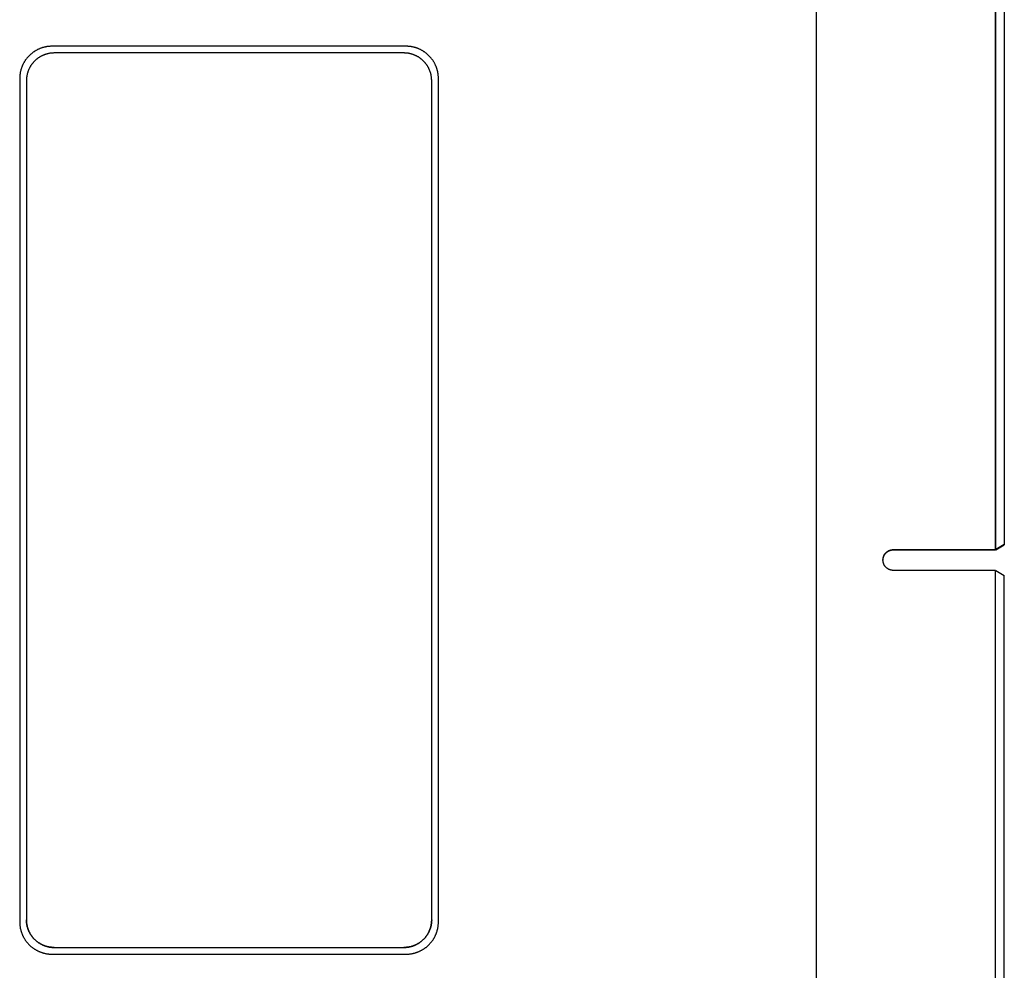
# Model space of a CAD drawing. Header units: inches. Extents: x 0 to 22, y 0 to 17.
# Tile 22 of 39: x 10.9 to 13.1, y 7.7 to 9.8. Entities that reach past the tile are written whole.
import ezdxf

# ---------------------------------------------------------------- set-up
doc = ezdxf.new("R2010")
doc.units = ezdxf.units.IN
doc.header["$LTSCALE"] = 1.21
doc.header["$MEASUREMENT"] = 0
doc.layers.get('0').update_dxf_attribs({"linetype": 'CONTINUOUS'})

msp = doc.modelspace()

# ---------------------------------------------------------------- linework, layer by layer
at = {"color": 7, "linetype": 'CONTINUOUS'}
for p, q in [((12.6459, 6.4377), (12.6459, 11.2444)), ((13.0463, 8.604), (13.0463, 10.4276)), ((13.0473, 8.6044), (13.0473, 10.4269)), ((13.066, 10.3931), (13.066, 8.6148)), ((10.9369, 9.7295), (10.9369, 9.7294)), ((11.7289, 9.7295), (10.9369, 9.7295)), ((11.7289, 9.7294), (10.9369, 9.7294)), ((11.7289, 9.7295), (11.7289, 9.7294)), ((11.7239, 9.7145), (10.9419, 9.7145)), ((10.8649, 9.6575), (10.8649, 7.7715)), ((10.8799, 9.6525), (10.8799, 7.7765)), ((11.7859, 7.7765), (11.7859, 9.6525)), ((11.8009, 7.7715), (11.8009, 9.6575)), ((13.0467, 8.6035), (13.066, 8.6148)), ((13.066, 8.6152), (13.0473, 8.6044)), ((12.818, 8.604), (13.0463, 8.604)), ((12.818, 8.604), (12.818, 8.6035)), ((12.818, 8.6035), (13.0463, 8.6035)), ((13.0473, 8.6044), (13.0467, 8.604)), ((13.0467, 8.604), (13.0467, 8.6035)), ((13.0463, 8.5576), (12.818, 8.5576)), ((13.0463, 6.9998), (13.0463, 8.5576)), ((13.0467, 8.5576), (13.066, 8.5463)), ((13.066, 7.0341), (13.066, 8.5463)), ((10.9419, 7.7145), (11.7239, 7.7145)), ((10.9419, 7.7145), (11.7239, 7.7145)), ((10.9419, 7.7145), (10.9419, 7.7145)), ((11.7239, 7.7145), (11.7239, 7.7145)), ((10.9369, 7.6995), (11.7289, 7.6995))]:
    msp.add_line(p, q, dxfattribs=at)
for points, knots in [([(10.9369, 9.7295), (10.9362, 9.7295), (10.9347, 9.7294), (10.9325, 9.7293), (10.9303, 9.7292), (10.9281, 9.7289), (10.9259, 9.7286), (10.9237, 9.7282), (10.9215, 9.7278), (10.9194, 9.7273), (10.9172, 9.7267), (10.9151, 9.7261), (10.913, 9.7254), (10.9109, 9.7246), (10.9089, 9.7238), (10.9068, 9.7229), (10.9048, 9.7219), (10.9029, 9.7209), (10.9009, 9.7198), (10.899, 9.7187), (10.8971, 9.7175), (10.8953, 9.7162), (10.8935, 9.7149), (10.8918, 9.7136), (10.8901, 9.7121), (10.8884, 9.7107), (10.8868, 9.7092), (10.8852, 9.7076), (10.8837, 9.706), (10.8822, 9.7043), (10.8808, 9.7026), (10.8795, 9.7009), (10.8781, 9.6991), (10.8769, 9.6972), (10.8757, 9.6954), (10.8746, 9.6935), (10.8735, 9.6915), (10.8725, 9.6896), (10.8715, 9.6876), (10.8706, 9.6855), (10.8698, 9.6835), (10.869, 9.6814), (10.8683, 9.6793), (10.8677, 9.6772), (10.8671, 9.675), (10.8666, 9.6729), (10.8661, 9.6707), (10.8658, 9.6685), (10.8655, 9.6663), (10.8652, 9.6641), (10.8651, 9.6619), (10.8649, 9.6597), (10.8649, 9.6582), (10.8649, 9.6575)], [0, 0, 0, 0, 0.019608, 0.039216, 0.058825, 0.078433, 0.098041, 0.117649, 0.137257, 0.156866, 0.176474, 0.196082, 0.21569, 0.235298, 0.254906, 0.274514, 0.294122, 0.313731, 0.333339, 0.352947, 0.372555, 0.392163, 0.411771, 0.431378, 0.450986, 0.470594, 0.490202, 0.50981, 0.529418, 0.549026, 0.568633, 0.588241, 0.607849, 0.627457, 0.647064, 0.666672, 0.68628, 0.705887, 0.725495, 0.745102, 0.76471, 0.784318, 0.803925, 0.823533, 0.84314, 0.862748, 0.882355, 0.901963, 0.92157, 0.941178, 0.960785, 0.980393, 1, 1, 1, 1]), ([(10.9369, 9.7294), (10.9362, 9.7294), (10.9347, 9.7294), (10.9325, 9.7293), (10.9303, 9.7291), (10.9281, 9.7289), (10.9259, 9.7286), (10.9237, 9.7282), (10.9215, 9.7278), (10.9194, 9.7273), (10.9172, 9.7267), (10.9151, 9.726), (10.913, 9.7253), (10.9109, 9.7246), (10.9089, 9.7237), (10.9068, 9.7228), (10.9048, 9.7219), (10.9029, 9.7209), (10.9009, 9.7198), (10.899, 9.7186), (10.8971, 9.7174), (10.8953, 9.7162), (10.8935, 9.7149), (10.8918, 9.7135), (10.8901, 9.7121), (10.8884, 9.7106), (10.8868, 9.7091), (10.8852, 9.7075), (10.8837, 9.7059), (10.8822, 9.7043), (10.8808, 9.7026), (10.8795, 9.7008), (10.8781, 9.699), (10.8769, 9.6972), (10.8757, 9.6953), (10.8746, 9.6934), (10.8735, 9.6915), (10.8725, 9.6895), (10.8715, 9.6875), (10.8706, 9.6855), (10.8698, 9.6834), (10.869, 9.6814), (10.8683, 9.6792), (10.8677, 9.6771), (10.8671, 9.675), (10.8666, 9.6728), (10.8661, 9.6707), (10.8658, 9.6685), (10.8655, 9.6663), (10.8652, 9.6641), (10.8651, 9.6619), (10.8649, 9.6597), (10.8649, 9.6582), (10.8649, 9.6575)], [0, 0, 0, 0, 0.019616, 0.039232, 0.058847, 0.078463, 0.098079, 0.117695, 0.13731, 0.156926, 0.176542, 0.196158, 0.215773, 0.235389, 0.255005, 0.27462, 0.294236, 0.313852, 0.333467, 0.353083, 0.372698, 0.392314, 0.411929, 0.431545, 0.45116, 0.470776, 0.490391, 0.510007, 0.529622, 0.549237, 0.568853, 0.588468, 0.608083, 0.627699, 0.647314, 0.666929, 0.686544, 0.70616, 0.725775, 0.74539, 0.765005, 0.78462, 0.804235, 0.82385, 0.843465, 0.863081, 0.882696, 0.902311, 0.921926, 0.941541, 0.961156, 0.980771, 1, 1, 1, 1]), ([(11.8009, 9.6575), (11.8009, 9.6582), (11.8009, 9.6597), (11.8008, 9.6619), (11.8006, 9.6641), (11.8004, 9.6663), (11.8001, 9.6685), (11.7997, 9.6707), (11.7993, 9.6729), (11.7988, 9.675), (11.7982, 9.6772), (11.7975, 9.6793), (11.7968, 9.6814), (11.7961, 9.6835), (11.7952, 9.6855), (11.7943, 9.6876), (11.7934, 9.6896), (11.7924, 9.6915), (11.7913, 9.6935), (11.7902, 9.6954), (11.789, 9.6972), (11.7877, 9.6991), (11.7864, 9.7009), (11.785, 9.7026), (11.7836, 9.7043), (11.7821, 9.706), (11.7806, 9.7076), (11.7791, 9.7092), (11.7774, 9.7107), (11.7758, 9.7121), (11.7741, 9.7136), (11.7723, 9.7149), (11.7705, 9.7162), (11.7687, 9.7175), (11.7668, 9.7187), (11.7649, 9.7198), (11.763, 9.7209), (11.761, 9.7219), (11.759, 9.7229), (11.757, 9.7238), (11.7549, 9.7246), (11.7529, 9.7254), (11.7508, 9.7261), (11.7486, 9.7267), (11.7465, 9.7273), (11.7443, 9.7278), (11.7422, 9.7282), (11.74, 9.7286), (11.7378, 9.7289), (11.7356, 9.7292), (11.7334, 9.7293), (11.7311, 9.7294), (11.7297, 9.7295), (11.7289, 9.7295)], [0, 0, 0, 0, 0.019607, 0.039215, 0.058822, 0.07843, 0.098037, 0.117645, 0.137252, 0.15686, 0.176467, 0.196075, 0.215682, 0.23529, 0.254898, 0.274505, 0.294113, 0.31372, 0.333328, 0.352936, 0.372543, 0.392151, 0.411759, 0.431367, 0.450974, 0.470582, 0.49019, 0.509798, 0.529406, 0.549014, 0.568622, 0.588229, 0.607837, 0.627445, 0.647053, 0.666661, 0.686269, 0.705878, 0.725486, 0.745094, 0.764702, 0.78431, 0.803918, 0.823526, 0.843134, 0.862743, 0.882351, 0.901959, 0.921567, 0.941175, 0.960784, 0.980392, 1, 1, 1, 1]), ([(11.8009, 9.6575), (11.8009, 9.6582), (11.8009, 9.6597), (11.8008, 9.6619), (11.8006, 9.6641), (11.8004, 9.6663), (11.8001, 9.6685), (11.7997, 9.6707), (11.7993, 9.6728), (11.7988, 9.675), (11.7982, 9.6771), (11.7975, 9.6792), (11.7968, 9.6814), (11.7961, 9.6834), (11.7952, 9.6855), (11.7943, 9.6875), (11.7934, 9.6895), (11.7924, 9.6915), (11.7913, 9.6934), (11.7902, 9.6953), (11.789, 9.6972), (11.7877, 9.699), (11.7864, 9.7008), (11.785, 9.7026), (11.7836, 9.7043), (11.7821, 9.7059), (11.7806, 9.7075), (11.7791, 9.7091), (11.7774, 9.7106), (11.7758, 9.7121), (11.7741, 9.7135), (11.7723, 9.7149), (11.7705, 9.7162), (11.7687, 9.7174), (11.7668, 9.7186), (11.7649, 9.7198), (11.763, 9.7209), (11.761, 9.7219), (11.759, 9.7228), (11.757, 9.7237), (11.7549, 9.7246), (11.7529, 9.7253), (11.7508, 9.726), (11.7486, 9.7267), (11.7465, 9.7273), (11.7443, 9.7278), (11.7422, 9.7282), (11.74, 9.7286), (11.7378, 9.7289), (11.7356, 9.7291), (11.7334, 9.7293), (11.7311, 9.7294), (11.7297, 9.7294), (11.7289, 9.7294)], [0, 0, 0, 0, 0.019229, 0.038844, 0.058459, 0.078074, 0.097689, 0.117304, 0.136919, 0.156535, 0.17615, 0.195765, 0.21538, 0.234995, 0.25461, 0.274225, 0.29384, 0.313456, 0.333071, 0.352686, 0.372301, 0.391917, 0.411532, 0.431147, 0.450763, 0.470378, 0.489993, 0.509609, 0.529224, 0.54884, 0.568455, 0.588071, 0.607686, 0.627302, 0.646917, 0.666533, 0.686148, 0.705764, 0.72538, 0.744995, 0.764611, 0.784227, 0.803842, 0.823458, 0.843074, 0.86269, 0.882305, 0.901921, 0.921537, 0.941153, 0.960768, 0.980384, 1, 1, 1, 1]), ([(10.9419, 9.7145), (10.9413, 9.7145), (10.9399, 9.7144), (10.938, 9.7143), (10.936, 9.7142), (10.934, 9.714), (10.932, 9.7137), (10.9301, 9.7133), (10.9281, 9.7129), (10.9262, 9.7124), (10.9243, 9.7119), (10.9224, 9.7113), (10.9205, 9.7107), (10.9187, 9.7099), (10.9168, 9.7092), (10.915, 9.7083), (10.9132, 9.7074), (10.9115, 9.7065), (10.9098, 9.7055), (10.9081, 9.7044), (10.9064, 9.7033), (10.9048, 9.7022), (10.9033, 9.7009), (10.9017, 9.6997), (10.9002, 9.6984), (10.8988, 9.697), (10.8974, 9.6956), (10.896, 9.6942), (10.8947, 9.6927), (10.8934, 9.6911), (10.8922, 9.6896), (10.8911, 9.6879), (10.89, 9.6863), (10.8889, 9.6846), (10.8879, 9.6829), (10.8869, 9.6811), (10.8861, 9.6794), (10.8852, 9.6776), (10.8844, 9.6757), (10.8837, 9.6739), (10.8831, 9.672), (10.8825, 9.6701), (10.8819, 9.6682), (10.8815, 9.6663), (10.8811, 9.6643), (10.8807, 9.6624), (10.8804, 9.6604), (10.8802, 9.6584), (10.88, 9.6564), (10.8799, 9.6545), (10.8799, 9.6531), (10.8799, 9.6525)], [0, 0, 0, 0, 0.020409, 0.040817, 0.061226, 0.081634, 0.102043, 0.122451, 0.14286, 0.163268, 0.183677, 0.204085, 0.224494, 0.244902, 0.265311, 0.285719, 0.306127, 0.326536, 0.346944, 0.367352, 0.387761, 0.408169, 0.428577, 0.448986, 0.469394, 0.489802, 0.51021, 0.530618, 0.551026, 0.571434, 0.591843, 0.612251, 0.632659, 0.653067, 0.673475, 0.693883, 0.71429, 0.734698, 0.755106, 0.775514, 0.795922, 0.81633, 0.836738, 0.857145, 0.877553, 0.897961, 0.918369, 0.938777, 0.959184, 0.979592, 1, 1, 1, 1]), ([(11.7859, 9.6525), (11.7859, 9.6531), (11.7859, 9.6545), (11.7858, 9.6564), (11.7856, 9.6584), (11.7854, 9.6604), (11.7851, 9.6624), (11.7848, 9.6643), (11.7844, 9.6663), (11.7839, 9.6682), (11.7834, 9.6701), (11.7828, 9.672), (11.7821, 9.6739), (11.7814, 9.6757), (11.7806, 9.6776), (11.7798, 9.6794), (11.7789, 9.6811), (11.778, 9.6829), (11.777, 9.6846), (11.7759, 9.6863), (11.7748, 9.6879), (11.7736, 9.6896), (11.7724, 9.6911), (11.7711, 9.6927), (11.7698, 9.6942), (11.7685, 9.6956), (11.7671, 9.697), (11.7656, 9.6984), (11.7641, 9.6997), (11.7626, 9.7009), (11.761, 9.7022), (11.7594, 9.7033), (11.7578, 9.7044), (11.7561, 9.7055), (11.7544, 9.7065), (11.7526, 9.7074), (11.7508, 9.7083), (11.749, 9.7092), (11.7472, 9.7099), (11.7453, 9.7107), (11.7435, 9.7113), (11.7416, 9.7119), (11.7397, 9.7124), (11.7377, 9.7129), (11.7358, 9.7133), (11.7338, 9.7137), (11.7319, 9.714), (11.7299, 9.7142), (11.7279, 9.7143), (11.7259, 9.7144), (11.7246, 9.7145), (11.7239, 9.7145)], [0, 0, 0, 0, 0.020408, 0.040816, 0.061223, 0.081631, 0.102039, 0.122447, 0.142855, 0.163262, 0.18367, 0.204078, 0.224486, 0.244894, 0.265302, 0.28571, 0.306117, 0.326525, 0.346933, 0.367341, 0.387749, 0.408157, 0.428566, 0.448974, 0.469382, 0.48979, 0.510198, 0.530606, 0.551014, 0.571423, 0.591831, 0.612239, 0.632648, 0.653056, 0.673464, 0.693873, 0.714281, 0.734689, 0.755098, 0.775506, 0.795915, 0.816323, 0.836732, 0.85714, 0.877549, 0.897957, 0.918366, 0.938774, 0.959183, 0.979591, 1, 1, 1, 1]), ([(12.7947, 8.5808), (12.7947, 8.5811), (12.7947, 8.5818), (12.7948, 8.5827), (12.7949, 8.5837), (12.795, 8.5846), (12.7952, 8.5856), (12.7954, 8.5865), (12.7957, 8.5874), (12.796, 8.5884), (12.7963, 8.5893), (12.7967, 8.5902), (12.7971, 8.591), (12.7975, 8.5919), (12.798, 8.5927), (12.7985, 8.5935), (12.799, 8.5943), (12.7996, 8.5951), (12.8002, 8.5958), (12.8009, 8.5966), (12.8015, 8.5972), (12.8022, 8.5979), (12.8029, 8.5985), (12.8037, 8.5992), (12.8045, 8.5997), (12.8052, 8.6003), (12.8061, 8.6008), (12.8069, 8.6013), (12.8078, 8.6017), (12.8086, 8.6021), (12.8095, 8.6025), (12.8104, 8.6028), (12.8113, 8.6031), (12.8123, 8.6033), (12.8132, 8.6036), (12.8141, 8.6037), (12.8151, 8.6039), (12.816, 8.604), (12.817, 8.604), (12.8176, 8.604), (12.818, 8.604)], [0, 0, 0, 0, 0.026315, 0.052631, 0.078946, 0.105261, 0.131577, 0.157892, 0.184207, 0.210523, 0.236838, 0.263153, 0.289469, 0.315784, 0.3421, 0.368416, 0.394731, 0.421047, 0.447362, 0.473678, 0.499994, 0.52631, 0.552626, 0.578941, 0.605257, 0.631573, 0.657889, 0.684205, 0.710522, 0.736838, 0.763154, 0.78947, 0.815786, 0.842102, 0.868419, 0.894735, 0.921051, 0.947367, 0.973684, 1, 1, 1, 1]), ([(12.7947, 8.5808), (12.7947, 8.581), (12.7948, 8.5814), (12.7948, 8.5822), (12.7949, 8.5831), (12.795, 8.5841), (12.7952, 8.585), (12.7954, 8.586), (12.7957, 8.5869), (12.796, 8.5878), (12.7963, 8.5887), (12.7967, 8.5896), (12.7971, 8.5905), (12.7975, 8.5913), (12.798, 8.5922), (12.7985, 8.593), (12.799, 8.5938), (12.7996, 8.5945), (12.8002, 8.5953), (12.8009, 8.596), (12.8015, 8.5967), (12.8022, 8.5974), (12.8029, 8.598), (12.8037, 8.5986), (12.8045, 8.5992), (12.8052, 8.5997), (12.8061, 8.6002), (12.8069, 8.6007), (12.8078, 8.6011), (12.8086, 8.6015), (12.8095, 8.6019), (12.8104, 8.6022), (12.8113, 8.6025), (12.8123, 8.6028), (12.8132, 8.603), (12.8141, 8.6032), (12.8151, 8.6033), (12.816, 8.6034), (12.817, 8.6035), (12.8176, 8.6035), (12.818, 8.6035)], [0, 0, 0, 0, 0.011421, 0.038139, 0.064857, 0.091575, 0.118293, 0.145011, 0.171728, 0.198446, 0.225164, 0.251882, 0.2786, 0.305318, 0.332036, 0.358754, 0.385473, 0.412191, 0.438909, 0.465627, 0.492346, 0.519064, 0.545782, 0.572501, 0.599219, 0.625938, 0.652656, 0.679375, 0.706094, 0.732812, 0.759531, 0.78625, 0.812968, 0.839687, 0.866406, 0.893125, 0.919844, 0.946562, 0.973281, 1, 1, 1, 1]), ([(12.818, 8.5576), (12.8176, 8.5576), (12.817, 8.5576), (12.816, 8.5577), (12.8151, 8.5578), (12.8141, 8.5579), (12.8132, 8.5581), (12.8123, 8.5583), (12.8113, 8.5586), (12.8104, 8.5588), (12.8095, 8.5592), (12.8086, 8.5595), (12.8078, 8.5599), (12.8069, 8.5604), (12.8061, 8.5609), (12.8052, 8.5614), (12.8045, 8.5619), (12.8037, 8.5625), (12.8029, 8.5631), (12.8022, 8.5637), (12.8015, 8.5644), (12.8009, 8.5651), (12.8002, 8.5658), (12.7996, 8.5665), (12.799, 8.5673), (12.7985, 8.5681), (12.798, 8.5689), (12.7975, 8.5698), (12.7971, 8.5706), (12.7967, 8.5715), (12.7963, 8.5724), (12.796, 8.5733), (12.7957, 8.5742), (12.7954, 8.5751), (12.7952, 8.5761), (12.795, 8.577), (12.7949, 8.5779), (12.7948, 8.5789), (12.7947, 8.5799), (12.7947, 8.5805), (12.7947, 8.5808)], [0, 0, 0, 0, 0.026316, 0.052633, 0.078949, 0.105265, 0.131581, 0.157898, 0.184214, 0.21053, 0.236846, 0.263162, 0.289478, 0.315795, 0.342111, 0.368427, 0.394743, 0.421059, 0.447374, 0.47369, 0.500006, 0.526322, 0.552638, 0.578953, 0.605269, 0.631584, 0.6579, 0.684216, 0.710531, 0.736847, 0.763162, 0.789477, 0.815793, 0.842108, 0.868423, 0.894739, 0.921054, 0.947369, 0.973685, 1, 1, 1, 1]), ([(10.8649, 7.7715), (10.8649, 7.7708), (10.8649, 7.7693), (10.8651, 7.7671), (10.8652, 7.7649), (10.8655, 7.7627), (10.8658, 7.7605), (10.8661, 7.7583), (10.8666, 7.7561), (10.8671, 7.754), (10.8677, 7.7518), (10.8683, 7.7497), (10.869, 7.7476), (10.8698, 7.7455), (10.8706, 7.7435), (10.8715, 7.7414), (10.8725, 7.7394), (10.8735, 7.7375), (10.8746, 7.7355), (10.8757, 7.7336), (10.8769, 7.7318), (10.8781, 7.7299), (10.8795, 7.7281), (10.8808, 7.7264), (10.8822, 7.7247), (10.8837, 7.723), (10.8852, 7.7214), (10.8868, 7.7198), (10.8884, 7.7183), (10.8901, 7.7169), (10.8918, 7.7154), (10.8935, 7.7141), (10.8953, 7.7128), (10.8971, 7.7115), (10.899, 7.7103), (10.9009, 7.7092), (10.9029, 7.7081), (10.9048, 7.7071), (10.9068, 7.7061), (10.9089, 7.7052), (10.9109, 7.7044), (10.913, 7.7036), (10.9151, 7.7029), (10.9172, 7.7023), (10.9194, 7.7017), (10.9215, 7.7012), (10.9237, 7.7008), (10.9259, 7.7004), (10.9281, 7.7001), (10.9303, 7.6998), (10.9325, 7.6997), (10.9347, 7.6996), (10.9362, 7.6995), (10.9369, 7.6995)], [0, 0, 0, 0, 0.019607, 0.039215, 0.058822, 0.07843, 0.098037, 0.117645, 0.137252, 0.15686, 0.176467, 0.196075, 0.215682, 0.23529, 0.254898, 0.274505, 0.294113, 0.31372, 0.333328, 0.352936, 0.372543, 0.392151, 0.411759, 0.431367, 0.450974, 0.470582, 0.49019, 0.509798, 0.529406, 0.549014, 0.568622, 0.588229, 0.607837, 0.627445, 0.647053, 0.666661, 0.686269, 0.705878, 0.725486, 0.745094, 0.764702, 0.78431, 0.803918, 0.823526, 0.843134, 0.862743, 0.882351, 0.901959, 0.921567, 0.941175, 0.960784, 0.980392, 1, 1, 1, 1]), ([(10.8799, 7.7765), (10.8799, 7.7758), (10.8799, 7.7745), (10.88, 7.7726), (10.8802, 7.7706), (10.8804, 7.7686), (10.8807, 7.7666), (10.8811, 7.7647), (10.8815, 7.7627), (10.8819, 7.7608), (10.8825, 7.7589), (10.8831, 7.757), (10.8837, 7.7551), (10.8844, 7.7533), (10.8852, 7.7514), (10.8861, 7.7496), (10.8869, 7.7479), (10.8879, 7.7461), (10.8889, 7.7444), (10.89, 7.7427), (10.8911, 7.7411), (10.8922, 7.7394), (10.8934, 7.7379), (10.8947, 7.7363), (10.896, 7.7348), (10.8974, 7.7334), (10.8988, 7.732), (10.9002, 7.7306), (10.9017, 7.7293), (10.9033, 7.7281), (10.9048, 7.7268), (10.9064, 7.7257), (10.9081, 7.7246), (10.9098, 7.7235), (10.9115, 7.7225), (10.9132, 7.7216), (10.915, 7.7207), (10.9168, 7.7198), (10.9187, 7.7191), (10.9205, 7.7183), (10.9224, 7.7177), (10.9243, 7.7171), (10.9262, 7.7166), (10.9281, 7.7161), (10.9301, 7.7157), (10.932, 7.7153), (10.934, 7.715), (10.936, 7.7148), (10.938, 7.7147), (10.9399, 7.7146), (10.9413, 7.7145), (10.9419, 7.7145)], [0, 0, 0, 0, 0.019969, 0.040386, 0.060803, 0.081219, 0.101636, 0.122053, 0.14247, 0.162887, 0.183304, 0.203721, 0.224138, 0.244555, 0.264972, 0.285389, 0.305806, 0.326224, 0.346641, 0.367058, 0.387475, 0.407892, 0.428309, 0.448727, 0.469144, 0.489561, 0.509978, 0.530396, 0.550813, 0.571231, 0.591648, 0.612065, 0.632483, 0.6529, 0.673318, 0.693735, 0.714153, 0.73457, 0.754988, 0.775406, 0.795823, 0.816241, 0.836659, 0.857076, 0.877494, 0.897912, 0.918329, 0.938747, 0.959165, 0.979582, 1, 1, 1, 1]), ([(10.9419, 7.7145), (10.9413, 7.7145), (10.9399, 7.7145), (10.938, 7.7146), (10.936, 7.7148), (10.934, 7.715), (10.932, 7.7153), (10.9301, 7.7156), (10.9281, 7.716), (10.9262, 7.7165), (10.9243, 7.717), (10.9224, 7.7176), (10.9205, 7.7183), (10.9187, 7.719), (10.9168, 7.7198), (10.915, 7.7206), (10.9132, 7.7215), (10.9115, 7.7225), (10.9098, 7.7235), (10.9081, 7.7245), (10.9064, 7.7256), (10.9048, 7.7268), (10.9033, 7.728), (10.9017, 7.7293), (10.9002, 7.7306), (10.8988, 7.7319), (10.8974, 7.7334), (10.896, 7.7348), (10.8947, 7.7363), (10.8934, 7.7378), (10.8922, 7.7394), (10.8911, 7.741), (10.89, 7.7427), (10.8889, 7.7443), (10.8879, 7.7461), (10.8869, 7.7478), (10.8861, 7.7496), (10.8852, 7.7514), (10.8844, 7.7532), (10.8837, 7.7551), (10.8831, 7.757), (10.8825, 7.7588), (10.8819, 7.7608), (10.8815, 7.7627), (10.8811, 7.7646), (10.8807, 7.7666), (10.8804, 7.7686), (10.8802, 7.7705), (10.88, 7.7725), (10.8799, 7.7745), (10.8799, 7.7758), (10.8799, 7.7765)], [0, 0, 0, 0, 0.020409, 0.040817, 0.061226, 0.081634, 0.102043, 0.122451, 0.14286, 0.163268, 0.183677, 0.204085, 0.224494, 0.244902, 0.265311, 0.285719, 0.306127, 0.326536, 0.346944, 0.367352, 0.387761, 0.408169, 0.428577, 0.448986, 0.469394, 0.489802, 0.51021, 0.530618, 0.551026, 0.571434, 0.591843, 0.612251, 0.632659, 0.653067, 0.673475, 0.693883, 0.71429, 0.734698, 0.755106, 0.775514, 0.795922, 0.81633, 0.836738, 0.857145, 0.877553, 0.897961, 0.918369, 0.938777, 0.959184, 0.979592, 1, 1, 1, 1]), ([(11.7859, 7.7765), (11.7859, 7.7758), (11.7859, 7.7745), (11.7858, 7.7725), (11.7856, 7.7705), (11.7854, 7.7686), (11.7851, 7.7666), (11.7848, 7.7646), (11.7844, 7.7627), (11.7839, 7.7608), (11.7834, 7.7588), (11.7828, 7.757), (11.7821, 7.7551), (11.7814, 7.7532), (11.7806, 7.7514), (11.7798, 7.7496), (11.7789, 7.7478), (11.778, 7.7461), (11.777, 7.7443), (11.7759, 7.7427), (11.7748, 7.741), (11.7736, 7.7394), (11.7724, 7.7378), (11.7711, 7.7363), (11.7698, 7.7348), (11.7685, 7.7334), (11.7671, 7.7319), (11.7656, 7.7306), (11.7641, 7.7293), (11.7626, 7.728), (11.761, 7.7268), (11.7594, 7.7256), (11.7578, 7.7245), (11.7561, 7.7235), (11.7544, 7.7225), (11.7526, 7.7215), (11.7508, 7.7206), (11.749, 7.7198), (11.7472, 7.719), (11.7453, 7.7183), (11.7435, 7.7176), (11.7416, 7.717), (11.7397, 7.7165), (11.7377, 7.716), (11.7358, 7.7156), (11.7338, 7.7153), (11.7319, 7.715), (11.7299, 7.7148), (11.7279, 7.7146), (11.7259, 7.7145), (11.7246, 7.7145), (11.7239, 7.7145)], [0, 0, 0, 0, 0.020408, 0.040816, 0.061223, 0.081631, 0.102039, 0.122447, 0.142855, 0.163262, 0.18367, 0.204078, 0.224486, 0.244894, 0.265302, 0.28571, 0.306117, 0.326525, 0.346933, 0.367341, 0.387749, 0.408157, 0.428566, 0.448974, 0.469382, 0.48979, 0.510198, 0.530606, 0.551014, 0.571423, 0.591831, 0.612239, 0.632648, 0.653056, 0.673464, 0.693873, 0.714281, 0.734689, 0.755098, 0.775506, 0.795915, 0.816323, 0.836732, 0.85714, 0.877549, 0.897957, 0.918366, 0.938774, 0.959183, 0.979591, 1, 1, 1, 1]), ([(11.7239, 7.7145), (11.7246, 7.7145), (11.7259, 7.7146), (11.7279, 7.7147), (11.7299, 7.7148), (11.7319, 7.715), (11.7338, 7.7153), (11.7358, 7.7157), (11.7377, 7.7161), (11.7397, 7.7166), (11.7416, 7.7171), (11.7435, 7.7177), (11.7453, 7.7183), (11.7472, 7.7191), (11.749, 7.7198), (11.7508, 7.7207), (11.7526, 7.7216), (11.7544, 7.7225), (11.7561, 7.7235), (11.7578, 7.7246), (11.7594, 7.7257), (11.761, 7.7268), (11.7626, 7.7281), (11.7641, 7.7293), (11.7656, 7.7306), (11.7671, 7.732), (11.7685, 7.7334), (11.7698, 7.7348), (11.7711, 7.7363), (11.7724, 7.7379), (11.7736, 7.7394), (11.7748, 7.7411), (11.7759, 7.7427), (11.777, 7.7444), (11.778, 7.7461), (11.7789, 7.7479), (11.7798, 7.7496), (11.7806, 7.7514), (11.7814, 7.7533), (11.7821, 7.7551), (11.7828, 7.757), (11.7834, 7.7589), (11.7839, 7.7608), (11.7844, 7.7627), (11.7848, 7.7647), (11.7851, 7.7666), (11.7854, 7.7686), (11.7856, 7.7706), (11.7858, 7.7726), (11.7859, 7.7745), (11.7859, 7.7758), (11.7859, 7.7765)], [0, 0, 0, 0, 0.020418, 0.040835, 0.061253, 0.081671, 0.102088, 0.122506, 0.142924, 0.163341, 0.183759, 0.204177, 0.224594, 0.245012, 0.26543, 0.285847, 0.306265, 0.326682, 0.3471, 0.367517, 0.387935, 0.408352, 0.428769, 0.449187, 0.469604, 0.490021, 0.510439, 0.530856, 0.551273, 0.571691, 0.592108, 0.612525, 0.632942, 0.653359, 0.673776, 0.694193, 0.714611, 0.735028, 0.755445, 0.775862, 0.796279, 0.816696, 0.837113, 0.85753, 0.877947, 0.898364, 0.91878, 0.939197, 0.959614, 0.980031, 1, 1, 1, 1]), ([(11.7289, 7.6995), (11.7297, 7.6995), (11.7311, 7.6996), (11.7334, 7.6997), (11.7356, 7.6998), (11.7378, 7.7001), (11.74, 7.7004), (11.7422, 7.7008), (11.7443, 7.7012), (11.7465, 7.7017), (11.7486, 7.7023), (11.7508, 7.7029), (11.7529, 7.7036), (11.7549, 7.7044), (11.757, 7.7052), (11.759, 7.7061), (11.761, 7.7071), (11.763, 7.7081), (11.7649, 7.7092), (11.7668, 7.7103), (11.7687, 7.7115), (11.7705, 7.7128), (11.7723, 7.7141), (11.7741, 7.7154), (11.7758, 7.7169), (11.7774, 7.7183), (11.7791, 7.7198), (11.7806, 7.7214), (11.7821, 7.723), (11.7836, 7.7247), (11.785, 7.7264), (11.7864, 7.7281), (11.7877, 7.7299), (11.789, 7.7318), (11.7902, 7.7336), (11.7913, 7.7355), (11.7924, 7.7375), (11.7934, 7.7394), (11.7943, 7.7414), (11.7952, 7.7435), (11.7961, 7.7455), (11.7968, 7.7476), (11.7975, 7.7497), (11.7982, 7.7518), (11.7988, 7.754), (11.7993, 7.7561), (11.7997, 7.7583), (11.8001, 7.7605), (11.8004, 7.7627), (11.8006, 7.7649), (11.8008, 7.7671), (11.8009, 7.7693), (11.8009, 7.7708), (11.8009, 7.7715)], [0, 0, 0, 0, 0.019616, 0.039232, 0.058847, 0.078463, 0.098079, 0.117695, 0.13731, 0.156926, 0.176542, 0.196158, 0.215773, 0.235389, 0.255005, 0.27462, 0.294236, 0.313852, 0.333467, 0.353083, 0.372698, 0.392314, 0.411929, 0.431545, 0.45116, 0.470776, 0.490391, 0.510007, 0.529622, 0.549237, 0.568853, 0.588468, 0.608083, 0.627699, 0.647314, 0.666929, 0.686544, 0.70616, 0.725775, 0.74539, 0.765005, 0.78462, 0.804235, 0.82385, 0.843465, 0.863081, 0.882696, 0.902311, 0.921926, 0.941541, 0.961156, 0.980771, 1, 1, 1, 1])]:
    msp.add_open_spline(points, degree=3, knots=knots, dxfattribs=at)
for points in [[(10.8799, 7.7765), (10.8799, 7.7765), (10.8799, 7.7765), (10.8799, 7.7765)], [(11.7859, 7.7765), (11.7859, 7.7765), (11.7859, 7.7765), (11.7859, 7.7765)], [(11.8009, 7.7715), (11.8009, 7.7715), (11.8009, 7.7715), (11.8009, 7.7715)]]:
    msp.add_open_spline(points, degree=3, dxfattribs=at)

doc.saveas('drawing.dxf')
